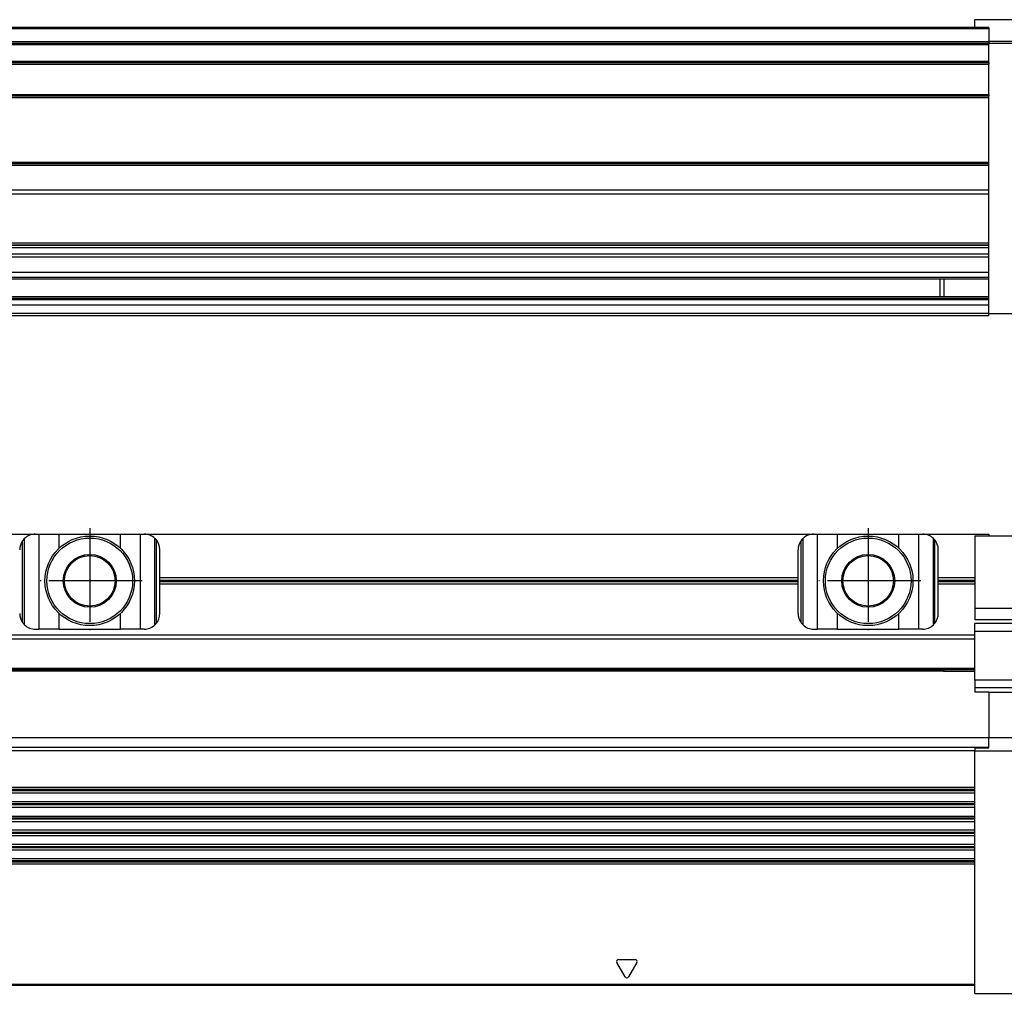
# Model space of a CAD drawing. Header units: millimetres. Extents: x -285 to 1970, y -280 to 203.
# Tile 32 of 33: x 1772 to 1898, y -4 to 121. Entities that reach past the tile are written whole.
import ezdxf

# ---------------------------------------------------------------- set-up
doc = ezdxf.new("R2010")
doc.units = ezdxf.units.MM
doc.linetypes.add('DOT_CENTER', pattern=[14, 12, -1, 0, -1])
doc.layers.add('1', color=7, linetype='Continuous')

# ---------------------------------------------------------------- blocks, each defined once
blk = doc.blocks.new('REGLA__10', base_point=(445.6, 83.41))
at = {"color": 7, "linetype": 'Continuous'}
for p, q in [((1894.3, 120.41), (543.3, 120.41)), ((1894.3, 120.41), (1894.3, 121.41)), ((1894.3, 121.41), (1900.3, 121.41)), ((1896.1, 120.41), (1894.3, 120.41)), ((1896.1, 120.41), (1896.1, 120.21)), ((1896.1, 120.21), (1896.1, 118.61)), ((554.6, 118.41), (1896.1, 118.41)), ((1896.1, 118.61), (1896.1, 118.41)), ((1896.1, 118.21), (1896.1, 118.41)), ((1896.1, 118.41), (1900.3, 118.41)), ((1896.1, 116.09), (1896.1, 118.21)), ((554.6, 115.91), (1896.1, 115.91)), ((1890.3, 115.99), (1896.1, 115.99)), ((1890.3, 115.99), (1890.3, 115.91)), ((1896.1, 115.99), (1896.1, 116.09)), ((1896.1, 115.91), (1896.1, 115.99)), ((1896.1, 115.91), (1896.1, 115.71)), ((1896.1, 111.81), (1896.1, 115.71)), ((554.6, 111.61), (1896.1, 111.61)), ((1896.1, 111.81), (1896.1, 111.61)), ((1896.1, 111.41), (1896.1, 111.61)), ((1896.1, 103.11), (1896.1, 111.41)), ((554.6, 102.91), (1896.1, 102.91)), ((1896.1, 102.91), (1896.1, 103.11)), ((1896.1, 102.71), (1896.1, 102.91)), ((1896.1, 99.49), (1896.1, 102.71)), ((1896.1, 98.99), (554.6, 98.99)), ((1896.1, 98.99), (1896.1, 99.49)), ((1896.1, 92.69), (1896.1, 98.99)), ((1896.1, 92.69), (554.6, 92.69)), ((554.6, 92.47), (1896.1, 92.47)), ((554.6, 92.43), (1896.1, 92.43)), ((1896.1, 92.47), (1896.1, 92.69)), ((1896.1, 92.43), (1896.1, 92.47)), ((1896.1, 92.09), (1896.1, 92.43)), ((1896.1, 92.09), (554.6, 92.09)), ((1896.1, 91.3), (554.6, 91.3)), ((1896.1, 91.3), (1896.1, 92.09)), ((1896.1, 90.91), (1896.1, 91.3)), ((1896.1, 90.91), (554.6, 90.91)), ((1896.1, 88.91), (1896.1, 90.91)), ((1896.1, 88.91), (554.6, 88.91)), ((1896.1, 88.33), (1896.1, 88.91)), ((554.6, 88.13), (1890.3, 88.13)), ((1889.8, 88.13), (1889.8, 85.83)), ((1890.3, 88.13), (1890.3, 85.83)), ((1890.3, 88.13), (1896.1, 88.13)), ((1896.1, 88.13), (1896.1, 88.33)), ((1896.1, 85.83), (1896.1, 88.13)), ((1896.1, 85.42), (543.32, 85.42)), ((553.73, 85.83), (1890.3, 85.83)), ((1890.3, 85.83), (1896.1, 85.83)), ((1896.1, 85.63), (1896.1, 85.83)), ((1896.1, 85.42), (1896.1, 85.63)), ((1896.1, 84.71), (1896.1, 85.42)), ((1896.1, 84.71), (456.1, 84.71)), ((456.1, 83.71), (1896.1, 83.71)), ((1896.1, 83.71), (1896.1, 84.71)), ((1896.1, 83.61), (1896.1, 83.71)), ((1901.8, 83.61), (1896.1, 83.61)), ((1896.1, 83.41), (1896.1, 83.61)), ((456.1, 83.41), (1896.1, 83.41))]:
    blk.add_line(p, q, dxfattribs=at)
at = {"color": 3, "linetype": 'Continuous'}
for p, q in [((1896.1, 120.21), (543.5, 120.21)), ((554.6, 118.61), (1896.1, 118.61)), ((554.6, 118.21), (1896.1, 118.21)), ((1900.3, 118.61), (1896.1, 118.61)), ((554.6, 116.09), (1896.1, 116.09)), ((554.6, 115.71), (1896.1, 115.71)), ((554.6, 111.81), (1896.1, 111.81)), ((554.6, 111.41), (1896.1, 111.41)), ((554.6, 103.11), (1896.1, 103.11)), ((554.6, 102.71), (1896.1, 102.71)), ((1896.1, 99.49), (554.6, 99.49)), ((554.6, 88.33), (1896.1, 88.33)), ((543.53, 85.63), (1896.1, 85.63))]:
    blk.add_line(p, q, dxfattribs=at)
at = {"color": 7, "linetype": 'Continuous'}
blk.add_open_spline([(1890.3, 115.99), (1890.29, 115.99), (1890.28, 115.97), (1890.26, 115.95), (1890.24, 115.94), (1890.23, 115.92), (1890.21, 115.91), (1890.21, 115.91), (1890.21, 115.91)], degree=3, knots=[0, 0, 0, 0, 0.0286169, 0.0570471, 0.0820755, 0.1070648, 0.1163216, 0.1255852, 0.1255852, 0.1255852, 0.1255852], dxfattribs=at)
blk = doc.blocks.new('Regla_G2_cm1340__12', base_point=(445.6, 83.41))
blk.add_blockref('REGLA__10', (445.6, 83.41))
blk = doc.blocks.new('E1', base_point=(626, 100.95))
blk.add_blockref('Regla_G2_cm1340__12', (445.6, 83.41))
blk = doc.blocks.new('REGLA__26', base_point=(445.6, -6.69))
at = {"color": 7, "linetype": 'Continuous'}
for p, q in [((1687.6, 55.31), (1773.6, 55.31)), ((1773.6, 55.31), (1774.1, 55.31)), ((1774.1, 55.31), (1776.66, 55.31)), ((1776.66, 55.31), (1784.54, 55.31)), ((1784.54, 55.31), (1787.1, 55.31)), ((1787.1, 55.31), (1787.6, 55.31)), ((1787.6, 55.31), (1873.6, 55.31)), ((1788.97, 43.65), (1788.97, 54.77)), ((1789.13, 54.6), (1789.13, 43.82)), ((1873.6, 55.31), (1874.1, 55.31)), ((1874.1, 55.31), (1876.66, 55.31)), ((1876.66, 55.31), (1884.54, 55.31)), ((1884.54, 55.31), (1887.1, 55.31)), ((1887.1, 55.31), (1887.6, 55.31)), ((1887.6, 55.31), (1896.1, 55.31)), ((1888.97, 43.65), (1888.97, 54.77)), ((1889.13, 54.6), (1889.13, 43.82)), ((1894.3, 55.11), (1894.3, 49.75)), ((1894.3, 55.11), (1896.1, 55.11)), ((1896.1, 55.31), (1896.1, 55.11)), ((1896.1, 55.11), (1902.57, 55.11)), ((1789.6, 49.75), (1789.6, 53.31)), ((1871.6, 49.75), (1871.6, 53.31)), ((1889.6, 49.75), (1889.6, 53.31)), ((1789.6, 48.87), (1789.6, 49.75)), ((1789.6, 49.75), (1871.6, 49.75)), ((1871.6, 48.87), (1871.6, 49.75)), ((1889.6, 48.87), (1889.6, 49.75)), ((1889.6, 49.75), (1894.3, 49.75)), ((1894.3, 49.75), (1894.3, 48.87)), ((1871.6, 48.87), (1789.6, 48.87)), ((1789.6, 45.11), (1789.6, 48.87)), ((1871.6, 45.11), (1871.6, 48.87)), ((1889.6, 45.11), (1889.6, 48.87)), ((1894.3, 48.87), (1889.6, 48.87)), ((1894.3, 48.87), (1894.3, 45.81)), ((1894.3, 45.81), (1894.3, 44.31)), ((1894.3, 45.81), (1904.5, 45.81)), ((1904.67, 44.31), (1894.3, 44.31)), ((1773.6, 43.11), (1774.1, 43.11)), ((1776.66, 43.11), (1774.1, 43.11)), ((1776.66, 43.11), (1784.54, 43.11)), ((1787.1, 43.11), (1784.54, 43.11)), ((1787.6, 43.11), (1787.1, 43.11)), ((1873.6, 43.11), (1874.1, 43.11)), ((1876.66, 43.11), (1874.1, 43.11)), ((1876.66, 43.11), (1884.54, 43.11)), ((1887.1, 43.11), (1884.54, 43.11)), ((1887.6, 43.11), (1887.1, 43.11)), ((1894.3, 42.81), (1894.3, 43.81)), ((1901.8, 43.81), (1894.3, 43.81)), ((1894.3, 42.31), (457.9, 42.31)), ((1894.3, 42.31), (1894.3, 42.81)), ((1894.3, 41.81), (1894.3, 42.31)), ((1894.3, 38.11), (1894.3, 41.81)), ((1894.3, 36.56), (1894.3, 38.11)), ((457.9, 37.91), (1894.3, 37.91)), ((461.97, 37.73), (1890.23, 37.73)), ((1890.05, 37.91), (1890.3, 37.66)), ((1890.3, 37.91), (1890.3, 37.66)), ((1894.3, 37.66), (1890.3, 37.66)), ((1894.3, 36.56), (1894.3, 35.58)), ((1894.3, 35.58), (1894.3, 34.99)), ((1896.1, 34.99), (1894.3, 34.99)), ((1896.1, 35), (1896.1, 34.99)), ((1896.1, 35), (1901.8, 35)), ((1896.1, 34.99), (1896.1, 29.18)), ((456.1, 29.18), (1896.1, 29.18)), ((1896.1, 29.18), (1906.02, 29.18)), ((1896.1, 29.18), (1896.1, 29.18)), ((1896.1, 27.95), (1896.1, 29.18)), ((1894.3, 27.84), (1896.1, 27.84)), ((1894.3, 27.84), (1894.3, 27.49)), ((1896.1, 27.84), (1896.1, 27.95)), ((1894.3, 27.49), (1894.3, 27.44)), ((1894.3, 22.76), (1894.3, 27.44)), ((1905.66, 27.44), (1894.3, 27.44)), ((1894.3, 22.76), (457.9, 22.76)), ((457.9, 22.07), (1894.3, 22.07)), ((1894.3, 22.07), (1894.3, 22.76)), ((1894.3, 20.92), (1894.3, 22.07)), ((1894.3, 20.92), (457.9, 20.92)), ((457.9, 20.24), (1894.3, 20.24)), ((1894.3, 20.24), (1894.3, 20.92)), ((1894.3, 19.09), (1894.3, 20.24)), ((457.9, 19.09), (1894.3, 19.09)), ((1894.3, 18.41), (1894.3, 19.09)), ((457.9, 18.41), (1894.3, 18.41)), ((1894.3, 17.26), (1894.3, 18.41)), ((1894.3, 17.26), (457.9, 17.26)), ((457.9, 16.57), (1894.3, 16.57)), ((1894.3, 16.57), (1894.3, 17.26)), ((1894.3, 15.42), (1894.3, 16.57)), ((1894.3, 15.42), (457.9, 15.42)), ((1894.3, 14.74), (1894.3, 15.42)), ((457.9, 14.74), (1894.3, 14.74)), ((1894.3, 13.59), (1894.3, 14.74)), ((1894.3, 13.59), (457.9, 13.59)), ((1894.3, 12.91), (457.9, 12.91)), ((1894.3, 12.91), (1894.3, 13.59)), ((1894.3, -2.49), (1894.3, 12.91)), ((1894.3, -3.69), (1894.3, -2.49)), ((1894.3, -2.69), (457.9, -2.69)), ((1894.3, -3.69), (1900.3, -3.69))]:
    blk.add_line(p, q, dxfattribs=at)
at = {"color": 3, "linetype": 'Continuous'}
for p, q in [((1771.93, 54.42), (1771.93, 44)), ((1772.23, 43.65), (1772.23, 54.77)), ((1774.1, 43.11), (1774.1, 55.31)), ((1776.66, 53.5), (1776.66, 55.31)), ((1784.54, 53.5), (1784.54, 55.31)), ((1787.1, 43.11), (1787.1, 55.31)), ((1871.93, 54.42), (1871.93, 44)), ((1872.23, 43.65), (1872.23, 54.77)), ((1874.1, 43.11), (1874.1, 55.31)), ((1876.66, 53.5), (1876.66, 55.31)), ((1884.54, 53.5), (1884.54, 55.31)), ((1887.1, 43.11), (1887.1, 55.31)), ((1789.6, 49.38), (1871.6, 49.38)), ((1889.6, 49.38), (1894.3, 49.38)), ((1789.6, 49.24), (1871.6, 49.24)), ((1889.6, 49.24), (1894.3, 49.24)), ((1776.66, 43.11), (1776.66, 45.12)), ((1784.54, 43.11), (1784.54, 45.12)), ((1876.66, 43.11), (1876.66, 45.12)), ((1884.54, 43.11), (1884.54, 45.12)), ((1894.3, 41.81), (457.9, 41.81)), ((1901.8, 42.81), (1894.3, 42.81)), ((457.9, 38.11), (1894.3, 38.11)), ((462.08, 37.84), (1890.12, 37.84)), ((1901.8, 36.56), (1894.3, 36.56)), ((1901.8, 35.58), (1894.3, 35.58)), ((456.1, 27.95), (1896.1, 27.95)), ((457.9, 27.49), (1894.3, 27.49)), ((1894.3, 22.49), (457.9, 22.49)), ((1894.3, 22.34), (457.9, 22.34)), ((1894.3, 20.65), (457.9, 20.65)), ((1894.3, 20.51), (457.9, 20.51)), ((1894.3, 18.82), (457.9, 18.82)), ((1894.3, 18.68), (457.9, 18.68)), ((1894.3, 16.99), (457.9, 16.99)), ((1894.3, 16.84), (457.9, 16.84)), ((1894.3, 15.15), (457.9, 15.15)), ((1894.3, 15.01), (457.9, 15.01)), ((1894.3, 13.32), (457.9, 13.32)), ((1894.3, 13.18), (457.9, 13.18)), ((1849.38, -1.56), (1848.32, 0.28)), ((1848.53, 0.66), (1850.67, 0.66)), ((1850.88, 0.28), (1849.82, -1.56)), ((457.9, -2.49), (1894.3, -2.49))]:
    blk.add_line(p, q, dxfattribs=at)
at = {"color": 7, "linetype": 'Continuous'}
for centre, radius in [((1780.6, 49.31), 5.75), ((1780.6, 49.31), 5.5), ((1880.6, 49.31), 5.75), ((1880.6, 49.31), 5.5), ((1780.6, 49.31), 3.4), ((1780.6, 49.31), 3.25), ((1880.6, 49.31), 3.4), ((1880.6, 49.31), 3.25)]:
    blk.add_circle(centre, radius, dxfattribs=at)
for centre, start, end in [((1773.6, 53.31), 146.4427, 180), ((1773.6, 53.31), 133.1047, 146.4427), ((1773.6, 53.31), 90, 133.1047), ((1787.6, 53.31), 46.8953, 90), ((1787.6, 53.31), 40.3149, 46.8953), ((1787.6, 53.31), 0, 40.3149), ((1873.6, 53.31), 146.4427, 180), ((1873.6, 53.31), 133.1047, 146.4427), ((1873.6, 53.31), 90, 133.1047), ((1887.6, 53.31), 46.8953, 90), ((1887.6, 53.31), 40.3149, 46.8953), ((1887.6, 53.31), 0, 40.3149), ((1773.6, 45.11), 180, 213.5573), ((1787.6, 45.11), 319.6851, 0), ((1873.6, 45.11), 180, 213.5573), ((1887.6, 45.11), 319.6851, 0), ((1773.6, 45.11), 213.5573, 226.8953), ((1773.6, 45.11), 226.8953, 270), ((1787.6, 45.11), 270, 313.1047), ((1787.6, 45.11), 313.1047, 319.6851), ((1873.6, 45.11), 213.5573, 226.8953), ((1873.6, 45.11), 226.8953, 270), ((1887.6, 45.11), 270, 313.1047), ((1887.6, 45.11), 313.1047, 319.6851)]:
    blk.add_arc(centre, 2, start, end, dxfattribs=at)
at = {"color": 3, "linetype": 'Continuous'}
for centre, start, end in [((1848.53, 0.41), 90, 210), ((1850.67, 0.41), 330, 90), ((1849.6, -1.44), 210, 330)]:
    blk.add_arc(centre, 0.25, start, end, dxfattribs=at)
at = {"layer": '1', "color": 2, "linetype": 'DOT_CENTER'}
for p, q in [((1780.6, 56.06), (1780.6, 42.56)), ((1880.6, 56.06), (1880.6, 42.56)), ((1787.35, 49.31), (1773.85, 49.31)), ((1887.35, 49.31), (1873.85, 49.31))]:
    blk.add_line(p, q, dxfattribs=at)
blk = doc.blocks.new('Regla_G2_cm1340__27', base_point=(445.6, -29.69))
blk.add_blockref('REGLA__26', (445.6, -6.69))
blk = doc.blocks.new('A1', base_point=(626, 12.47))
blk.add_blockref('Regla_G2_cm1340__27', (445.6, -29.69))

msp = doc.modelspace()

# ---------------------------------------------------------------- block references
for name, p in [('E1', (626, 100.95)), ('A1', (626, 12.47))]:
    msp.add_blockref(name, p)

doc.saveas('drawing.dxf')
